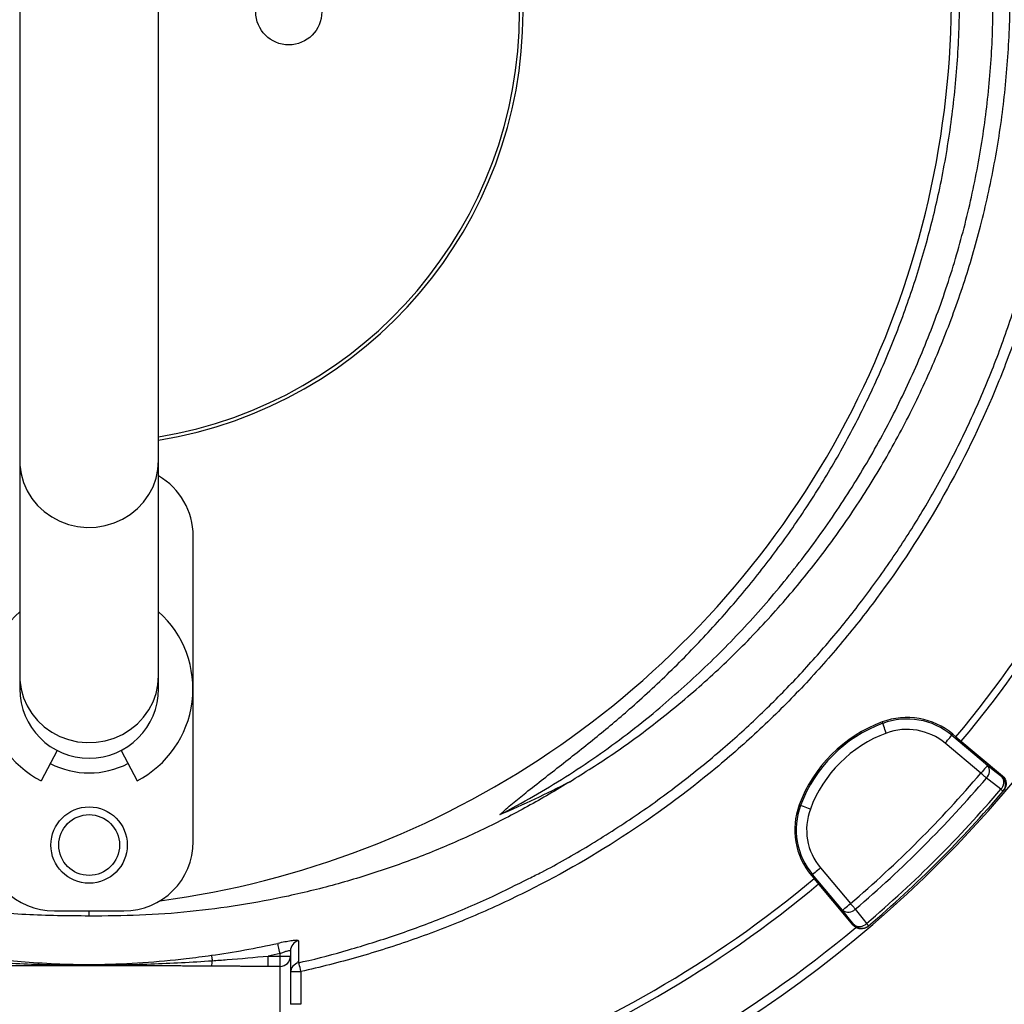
# Model space of a CAD drawing. Header units: millimetres. Extents: x 2251 to 4619, y 1142 to 5848.
# Tile 18 of 24: x 3231 to 3798, y 4090 to 4658. Entities that reach past the tile are written whole.
import ezdxf

# ---------------------------------------------------------------- set-up
doc = ezdxf.new("R2010")
doc.units = ezdxf.units.MM
doc.header["$LTSCALE"] = 2

msp = doc.modelspace()

# ---------------------------------------------------------------- linework, layer by layer
at = {"color": 7, "linetype": 'Continuous', "lineweight": 25}
for p, q in [((3230.69, 4769.11), (3230.69, 4403.74)), ((3310.69, 4403.74), (3310.69, 4769.11)), ((3230.69, 4403.74), (3230.69, 4279.74)), ((3310.69, 4279.74), (3310.69, 4403.74)), ((3330.69, 4184.25), (3330.69, 4360.25)), ((3230.69, 4279.74), (3230.69, 4272.25)), ((3310.69, 4272.25), (3310.69, 4279.74)), ((3727.58, 4253.16), (3727.88, 4252.37)), ((3768.24, 4246.12), (3767.7, 4245.47)), ((3767.7, 4245.47), (3788.28, 4228.2)), ((3768.24, 4246.12), (3770.06, 4244.59)), ((3770.06, 4244.59), (3796.86, 4222.11)), ((3784.42, 4223.61), (3763.84, 4240.88)), ((3252.22, 4236.76), (3243.08, 4219.2)), ((3289.16, 4236.76), (3298.3, 4219.2)), ((3796.55, 4221.74), (3796.86, 4222.11)), ((3797.26, 4213.26), (3797.57, 4213.62)), ((3679.78, 4205.35), (3680.57, 4205.06)), ((3686.82, 4164.69), (3687.47, 4165.24)), ((3688.34, 4162.88), (3686.82, 4164.69)), ((3704.73, 4144.66), (3687.47, 4165.24)), ((3692.06, 4169.09), (3709.33, 4148.51)), ((3710.83, 4136.08), (3688.34, 4162.88)), ((3250.69, 4144.25), (3290.69, 4144.25)), ((3270.69, 4141.32), (3270.69, 4144.25)), ((3710.83, 4136.08), (3711.19, 4136.39)), ((3719.32, 4135.37), (3719.68, 4135.68)), ((3380.69, 4119.75), (3373.85, 4118.3)), ((3380.69, 4118.3), (3380.69, 4119.75)), ((3386.69, 4121.29), (3386.69, 4118.3)), ((3373.85, 4112.32), (3373.85, 4118.3)), ((3373.85, 4118.3), (3380.69, 4118.3)), ((3380.69, 4112.32), (3380.69, 4118.3)), ((3380.69, 4118.3), (3386.69, 4118.3)), ((3386.69, 4118.3), (3386.69, 4090.48)), ((3390.87, 4115.1), (3391.39, 4115.24)), ((3391.36, 4114.47), (3391.36, 4114.46)), ((3380.69, 4112.32), (3373.85, 4112.32)), ((3380.69, 4084.41), (3380.69, 4112.32)), ((3392.69, 4109.39), (3392.69, 4090.48)), ((3392.69, 4090.48), (3386.69, 4090.48))]:
    msp.add_line(p, q, dxfattribs=at)
at = {"color": 8, "linetype": 'Continuous', "lineweight": 25}
msp.add_line((3386.75, 4109.39), (3392.69, 4109.39), dxfattribs=at)
at = {"color": 8, "linetype": 'Continuous', "lineweight": 25, "flags": 128}
for points in [[(3230.69, 4403.74), (3230.78, 4401.17), (3231.49, 4396.07), (3232.9, 4391.11), (3234.99, 4386.38), (3237.71, 4381.95), (3241.02, 4377.92), (3244.87, 4374.34), (3249.17, 4371.29), (3253.85, 4368.82), (3258.84, 4366.97), (3264.04, 4365.78), (3269.35, 4365.26), (3274.69, 4365.44), (3279.96, 4366.29), (3285.07, 4367.82), (3289.91, 4369.98), (3294.42, 4372.75), (3298.5, 4376.07), (3302.08, 4379.88), (3305.11, 4384.12), (3307.52, 4388.71), (3309.27, 4393.57), (3310.33, 4398.61), (3310.69, 4403.74)], [(3230.69, 4279.74), (3230.78, 4277.17), (3231.49, 4272.07), (3232.9, 4267.11), (3234.99, 4262.38), (3237.71, 4257.95), (3241.02, 4253.92), (3244.87, 4250.34), (3249.17, 4247.29), (3253.85, 4244.82), (3258.84, 4242.97), (3264.04, 4241.78), (3269.35, 4241.26), (3274.69, 4241.44), (3279.96, 4242.29), (3285.07, 4243.82), (3289.91, 4245.98), (3294.42, 4248.75), (3298.5, 4252.07), (3302.08, 4255.88), (3305.11, 4260.12), (3307.52, 4264.71), (3309.27, 4269.57), (3310.33, 4274.61), (3310.69, 4279.74)], [(3392.69, 4109.39), (3392.43, 4110.55), (3392.19, 4111.66), (3391.96, 4112.69), (3391.76, 4113.58), (3391.6, 4114.31), (3391.53, 4114.62)]]:
    msp.add_lwpolyline(points, dxfattribs=at)
at = {"color": 7, "linetype": 'Continuous', "lineweight": 25, "flags": 128}
for points in [[(3729.96, 4246.74), (3729.56, 4247.82), (3729.18, 4248.85), (3728.83, 4249.81), (3728.51, 4250.65), (3728.25, 4251.35), (3728.06, 4251.88), (3727.93, 4252.23), (3727.88, 4252.37)], [(3763.84, 4240.88), (3764.58, 4241.75), (3765.29, 4242.6), (3765.94, 4243.38), (3766.52, 4244.07), (3767, 4244.64), (3767.37, 4245.08), (3767.6, 4245.36), (3767.7, 4245.47)], [(3788.28, 4228.2), (3788.18, 4228.09), (3787.94, 4227.81), (3787.58, 4227.38), (3787.1, 4226.8), (3786.52, 4226.11), (3785.87, 4225.33), (3785.16, 4224.49), (3784.42, 4223.61)], [(3788.28, 4228.2), (3792.5, 4224.9), (3796.55, 4221.74)], [(3787.65, 4220.86), (3787.32, 4221.14), (3786.96, 4221.45), (3786.57, 4221.77), (3786.17, 4222.12), (3785.75, 4222.48), (3785.31, 4222.85), (3784.87, 4223.23), (3784.42, 4223.61)], [(3795.92, 4214.4), (3789.23, 4219.62), (3787.65, 4220.86)], [(3797.26, 4213.26), (3797.23, 4213.27), (3797.17, 4213.33), (3797.06, 4213.42), (3796.91, 4213.55), (3796.72, 4213.72), (3796.49, 4213.91), (3796.22, 4214.14), (3795.92, 4214.4)], [(3686.19, 4202.97), (3685.12, 4203.37), (3684.08, 4203.76), (3683.13, 4204.11), (3682.28, 4204.42), (3681.58, 4204.68), (3681.05, 4204.88), (3680.71, 4205.01), (3680.57, 4205.06)], [(3692.06, 4169.09), (3691.18, 4168.36), (3690.34, 4167.65), (3689.56, 4166.99), (3688.87, 4166.41), (3688.29, 4165.93), (3687.86, 4165.57), (3687.58, 4165.33), (3687.47, 4165.24)], [(3704.73, 4144.66), (3704.85, 4144.76), (3705.13, 4144.99), (3705.56, 4145.35), (3706.13, 4145.84), (3706.82, 4146.41), (3707.6, 4147.07), (3708.45, 4147.78), (3709.33, 4148.51)], [(3712.08, 4145.29), (3711.8, 4145.62), (3711.49, 4145.98), (3711.16, 4146.36), (3710.82, 4146.77), (3710.46, 4147.19), (3710.09, 4147.62), (3709.71, 4148.07), (3709.33, 4148.51)], [(3711.19, 4136.39), (3708.03, 4140.43), (3704.73, 4144.66)], [(3712.08, 4145.29), (3717.31, 4138.6), (3718.54, 4137.02)], [(3719.68, 4135.68), (3719.66, 4135.7), (3719.61, 4135.77), (3719.51, 4135.88), (3719.38, 4136.03), (3719.22, 4136.22), (3719.02, 4136.45), (3718.8, 4136.71), (3718.54, 4137.02)], [(3380.69, 4119.75), (3380.46, 4120.82), (3380.23, 4121.85), (3380.02, 4122.81), (3379.83, 4123.68), (3379.67, 4124.4), (3379.55, 4124.98), (3379.46, 4125.37), (3379.41, 4125.58)], [(3341.17, 4118.71), (3341.19, 4118.59), (3341.22, 4118.39), (3341.26, 4118.1), (3341.31, 4117.73), (3341.37, 4117.3), (3341.44, 4116.79), (3341.52, 4116.23), (3341.61, 4115.61)]]:
    msp.add_lwpolyline(points, dxfattribs=at)
at = {"color": 7, "linetype": 'Continuous', "lineweight": 25}
for centre, radius in [((3385.69, 4662.25), 19), ((3270.69, 4182.25), 22), ((3270.69, 4182.25), 17.5)]:
    msp.add_circle(centre, radius, dxfattribs=at)
for centre, radius, start, end in [((3270.69, 4662.25), 250, 279.2069, 80.7931), ((3270.69, 4662.25), 248, 279.2818, 80.7182), ((3241.53, 4671.44), 526, 277.6513, 23.3134), ((3270.69, 4662.25), 693, 181.57108, 267.02226), ((3270.69, 4662.25), 693, 287.0674, 358.42892), ((3270.69, 4662.25), 651, 320.0922, 339.9078), ((3270.69, 4662.25), 655, 320.09164, 339.90836), ((3290.69, 4360.25), 40, 0, 60), ((3270.69, 4272.25), 59.8, 131.9828, 242.5), ((3270.69, 4272.25), 59.8, 297.5, 48.0172), ((3270.69, 4272.25), 40, 180, 0), ((3741.86, 4214.67), 41.05, 50, 110.3486), ((3741.86, 4214.67), 40.2, 50, 110.3486), ((3755.77, 4177.17), 81.05, 110.3486, 159.6514), ((3755.77, 4177.17), 80.2, 110.3486, 159.6514), ((3755.77, 4177.17), 74.21, 110.3486, 159.6514), ((3741.86, 4214.67), 34.21, 50, 110.3486), ((3270.69, 4272.25), 48.49, 242.5, 297.5), ((3783.85, 4224.88), 5.53, 313.336, 36.8975), ((3270.69, 4662.25), 675.51, 310.49145, 319.50855), ((3270.69, 4662.25), 679.76, 310.49145, 319.50855), ((3792.12, 4218.42), 5.53, 313.3559, 36.9034), ((3792.69, 4217.15), 6, 319.565, 50.0167), ((3270.69, 4662.25), 690.24, 310.45336, 319.54664), ((3270.69, 4662.25), 692, 310.45336, 319.54664), ((3718.26, 4191.08), 41.05, 159.6514, 220), ((3718.26, 4191.08), 40.2, 159.6514, 220), ((3718.26, 4191.08), 34.21, 159.6514, 220), ((3250.69, 4184.25), 40, 180, 270), ((3290.69, 4184.25), 40, 270, 0), ((3270.69, 4662.25), 651, 290.0922, 309.9078), ((3270.69, 4662.25), 655, 290.09164, 309.90836), ((3708.05, 4149.09), 5.53, 233.1025, 316.664), ((3714.52, 4140.81), 5.53, 233.0966, 316.6441), ((3715.79, 4140.24), 6, 219.9833, 310.435), ((3270.69, 4662.25), 688, 290.06317, 309.94601), ((3392.67, 4121.28), 5.98, 103.4599, 179.9006), ((3330.71, 4115.37), 10.9, 344.4717, 1.2949), ((3380.7, 4118.31), 5.99, 269.8907, 359.8907), ((3392.69, 4108.57), 6, 102.603, 177.5388)]:
    msp.add_arc(centre, radius, start, end, dxfattribs=at)
msp.add_ellipse((3241.53, 4864.22), major_axis=(0, 719.45), ratio=0.963433, start_param=3.53523, end_param=3.598839, dxfattribs=at)
for points, knots in [([(3316.52, 5845.27), (3335.38, 5846.04), (3373.15, 5847.59), (3429.89, 5846.53), (3486.54, 5843), (3542.93, 5836.79), (3597.13, 5828.24), (3649.08, 5817.62), (3698.78, 5805.26), (3747.91, 5790.8), (3796.86, 5774.11), (3845.53, 5755.13), (3893.81, 5733.83), (3941.12, 5710.46), (3987.83, 5684.78), (4033.82, 5656.75), (4078.98, 5626.36), (4122.72, 5593.97), (4165.43, 5559.28), (4206.94, 5522.22), (4247.14, 5482.85), (4285.54, 5441.72), (4321.74, 5399.43), (4355.75, 5356.12), (4387.59, 5311.9), (4417.57, 5266.41), (4445.9, 5219.26), (4472.46, 5170.49), (4497.14, 5120.14), (4519.65, 5068.77), (4539.75, 5017), (4557.46, 4964.93), (4572.86, 4912.66), (4586.07, 4859.8), (4597.18, 4805.93), (4606.07, 4751.12), (4612.68, 4695.43), (4616.92, 4639.52), (4618.79, 4582.28), (4618.11, 4523.83), (4614.7, 4464.27), (4608.57, 4404.93), (4599.75, 4345.93), (4588.26, 4287.39), (4576.47, 4239.11), (4567.75, 4208.02), (4564.05, 4195.52), (4562.8, 4191.36), (4560.83, 4184.83), (4553.12, 4159.86), (4538.76, 4117.35), (4517.26, 4061.49), (4493.48, 4006.56), (4468.97, 3955.87), (4444.23, 3909.28), (4419.66, 3866.62), (4393.65, 3824.82), (4366.06, 3783.68), (4336.88, 3743.27), (4306.11, 3703.63), (4273.97, 3665.09), (4241.91, 3629.25), (4210.15, 3595.98), (4178.82, 3565.19), (4146.43, 3535.53), (4112.68, 3506.92), (4077.53, 3479.5), (4041.06, 3453.28), (4003.56, 3428.56), (3969.52, 3407.8), (3938.99, 3391.11), (3912.53, 3377.53), (3886.04, 3363.84), (3860.4, 3348.39), (3836.11, 3330.71), (3821.32, 3317.25), (3813.93, 3310.53)], [0, 0, 0, 0, 0.015678, 0.031382, 0.047095, 0.062799, 0.078477, 0.092641, 0.106817, 0.120993, 0.135157, 0.149749, 0.164356, 0.178962, 0.193555, 0.208605, 0.223671, 0.238737, 0.253788, 0.269348, 0.284923, 0.3005, 0.316061, 0.331131, 0.346213, 0.361296, 0.376365, 0.391873, 0.407396, 0.422918, 0.438426, 0.453496, 0.468578, 0.483661, 0.49873, 0.514238, 0.52976, 0.545282, 0.56079, 0.577297, 0.593804, 0.610312, 0.626819, 0.643326, 0.659833, 0.668077, 0.670137, 0.670653, 0.671683, 0.675804, 0.692358, 0.708926, 0.725494, 0.742048, 0.755666, 0.769292, 0.782918, 0.796536, 0.810418, 0.824307, 0.838197, 0.852079, 0.86423, 0.876389, 0.888545, 0.900693, 0.913117, 0.925551, 0.937985, 0.95041, 0.958641, 0.966875, 0.975108, 0.9834, 0.991708, 1, 1, 1, 1]), ([(3809.78, 3314.86), (3809.78, 3314.86), (3830.54, 3337.96), (3856.05, 3351.62), (3881.23, 3368.32), (3908.16, 3382.01), (3935.29, 3395.97), (3965.95, 3412.64), (3999.49, 3433.1), (4035.99, 3457.07), (4071.5, 3482.49), (4106.29, 3509.45), (4140.22, 3538.03), (4173.26, 3568.17), (4205.2, 3599.48), (4237.07, 3632.85), (4268.81, 3668.29), (4300.24, 3705.92), (4330.37, 3744.59), (4359.34, 3784.51), (4387.09, 3825.68), (4413.56, 3868.07), (4438.54, 3911.35), (4463.49, 3958.29), (4488.03, 4009.06), (4511.72, 4063.75), (4533.12, 4119.38), (4547.42, 4161.71), (4555.11, 4186.58), (4557.07, 4193.09), (4558.31, 4197.23), (4562, 4209.67), (4570.68, 4240.61), (4582.41, 4288.68), (4593.85, 4346.95), (4602.63, 4405.68), (4608.73, 4464.75), (4612.12, 4524.04), (4612.8, 4581.7), (4611, 4637.62), (4607, 4691.71), (4600.77, 4745.59), (4592.23, 4799.67), (4581.3, 4853.85), (4567.93, 4908.05), (4552.25, 4961.62), (4534.48, 5013.97), (4514.7, 5065.02), (4493.02, 5114.74), (4469.29, 5163.51), (4443.32, 5211.71), (4415.04, 5259.21), (4384.47, 5305.91), (4351.93, 5351.27), (4317.82, 5394.75), (4282.28, 5436.35), (4245.39, 5476.04), (4206.82, 5514.09), (4166.15, 5550.78), (4123.37, 5585.91), (4078.5, 5619.39), (4032.14, 5650.75), (3985.8, 5679.04), (3939.71, 5704.42), (3894.07, 5727.08), (3847.5, 5747.8), (3799.65, 5766.71), (3750.53, 5783.71), (3700.2, 5798.69), (3649.27, 5811.47), (3596.37, 5822.31), (3541.52, 5830.95), (3484.77, 5837.16), (3427.76, 5840.63), (3370.67, 5841.6), (3332.68, 5839.95), (3313.7, 5839.12)], [0, 0, 0, 0, 0.008238, 0.016491, 0.024728, 0.033201, 0.041676, 0.050147, 0.062264, 0.07439, 0.086516, 0.098634, 0.111042, 0.12346, 0.135879, 0.148291, 0.161896, 0.175508, 0.189121, 0.202725, 0.216592, 0.230468, 0.244344, 0.258211, 0.274748, 0.2913, 0.307851, 0.324388, 0.328505, 0.329535, 0.330049, 0.332107, 0.340339, 0.356823, 0.373307, 0.38979, 0.406274, 0.422758, 0.439242, 0.45429, 0.469351, 0.484412, 0.49946, 0.514945, 0.530445, 0.545946, 0.561431, 0.576479, 0.59154, 0.606601, 0.621649, 0.637135, 0.652636, 0.668136, 0.683622, 0.698655, 0.713702, 0.728747, 0.743778, 0.759305, 0.774849, 0.790393, 0.80592, 0.820058, 0.834209, 0.848359, 0.862497, 0.877063, 0.891643, 0.906224, 0.92079, 0.936614, 0.952465, 0.968325, 0.984176, 1, 1, 1, 1]), ([(3754.04, 4955.93), (3765.75, 4936.65), (3776.24, 4916.78), (3790.19, 4886.1), (3794.54, 4875.72), (3800.61, 4859.94), (3802.55, 4854.65), (3806.27, 4844.05), (3808.04, 4838.73), (3816.51, 4812.07), (3821.97, 4790.48), (3830.34, 4746.8), (3833.24, 4724.71), (3835.23, 4696.77), (3835.54, 4691.17), (3836.01, 4679.93), (3836.15, 4674.29), (3836.35, 4657.41), (3836.14, 4646.2), (3834.52, 4612.73), (3832.14, 4590.61), (3824.79, 4546.74), (3819.82, 4524.99), (3811.94, 4498.05), (3810.28, 4492.67), (3806.8, 4481.95), (3804.98, 4476.62), (3799.3, 4460.77), (3795.22, 4450.36), (3782.09, 4419.59), (3772.18, 4399.68), (3750.03, 4361.07), (3737.79, 4342.38), (3721, 4319.79), (3717.57, 4315.31), (3710.58, 4306.48), (3707.03, 4302.13), (3696.19, 4289.22), (3688.72, 4280.85), (3673.29, 4264.56), (3665.33, 4256.65), (3653.03, 4245.12), (3648.87, 4241.33), (3640.43, 4233.88), (3636.14, 4230.21), (3614.52, 4212.24), (3596.52, 4199.02), (3559.18, 4174.82), (3539.83, 4163.84), (3509.78, 4149.07), (3499.6, 4144.42), (3484.05, 4137.9), (3478.82, 4135.79), (3468.3, 4131.74), (3457.72, 4127.85), (3447.03, 4124.27), (3436.29, 4120.86), (3430.89, 4119.23), (3414.63, 4114.59), (3403.7, 4111.82), (3392.69, 4109.39)], [0, 0, 0, 0, 0.0625, 0.0625, 0.09375, 0.09375, 0.109375, 0.109375, 0.125, 0.125, 0.1875, 0.1875, 0.25, 0.25, 0.265625, 0.265625, 0.28125, 0.28125, 0.3125, 0.3125, 0.375, 0.375, 0.4375, 0.4375, 0.453125, 0.453125, 0.46875, 0.46875, 0.5, 0.5, 0.5625, 0.5625, 0.625, 0.625, 0.640625, 0.640625, 0.65625, 0.65625, 0.6875, 0.6875, 0.71875, 0.71875, 0.734375, 0.734375, 0.75, 0.75, 0.8125, 0.8125, 0.875, 0.875, 0.90625, 0.90625, 0.921875, 0.921875, 0.9375, 0.953125, 0.953125, 0.96875, 0.96875, 1, 1, 1, 1]), ([(3523.97, 4162.98), (3526.48, 4164.2), (3538.26, 4169.93), (3558.81, 4181.85), (3585.45, 4198.78), (3611.26, 4217.5), (3635.28, 4237.03), (3657.51, 4257.23), (3678.09, 4277.98), (3697.63, 4299.86), (3716.4, 4323.24), (3734.21, 4348.05), (3750.91, 4374.27), (3766.29, 4401.64), (3780.22, 4430.1), (3792.64, 4459.58), (3803.25, 4489.44), (3812.08, 4519.56), (3819.16, 4549.83), (3824.61, 4580.74), (3828.33, 4612.22), (3830.28, 4644.15), (3830.4, 4675.83), (3828.75, 4707.16), (3825.4, 4738.04), (3820.3, 4768.98), (3813.39, 4799.88), (3804.65, 4830.63), (3795.48, 4857.06), (3786.59, 4879.31), (3778.51, 4897.6), (3769.75, 4915.62), (3760, 4934.11), (3752.76, 4946.35), (3748.92, 4952.83)], [0, 0, 0, 0, 0.009081, 0.042659, 0.077208, 0.111785, 0.146335, 0.17791, 0.209485, 0.241408, 0.27333, 0.307026, 0.340748, 0.374444, 0.409119, 0.443823, 0.478498, 0.512194, 0.545916, 0.579611, 0.614288, 0.648992, 0.683669, 0.717337, 0.751031, 0.784699, 0.819347, 0.854024, 0.888673, 0.910324, 0.931976, 0.953739, 0.975501, 1, 1, 1, 1]), ([(3547.54, 4218.68), (3556.07, 4224.03), (3573.14, 4234.74), (3598.59, 4253.45), (3623.96, 4274.51), (3648.86, 4298.21), (3672.15, 4323.43), (3693.68, 4350.03), (3713.55, 4378.13), (3731.62, 4407.71), (3747.85, 4438.67), (3762.03, 4470.59), (3774.11, 4503.28), (3784.23, 4537.24), (3792.17, 4572.45), (3797.81, 4608.82), (3800.97, 4645.5), (3801.63, 4682.27), (3799.75, 4719.14), (3795.2, 4756), (3788.02, 4792.73), (3778.25, 4828.93), (3766.79, 4862.85), (3757.41, 4884.18), (3753.07, 4894.04)], [0, 0, 0, 0, 0.038473, 0.076945, 0.120869, 0.164933, 0.20905, 0.253124, 0.297055, 0.342211, 0.387503, 0.432846, 0.478147, 0.523311, 0.571153, 0.619154, 0.667207, 0.715204, 0.763043, 0.811658, 0.86044, 0.90928, 0.958066, 1, 1, 1, 1]), ([(3597.65, 4259.81), (3607.04, 4267.97), (3625.82, 4284.27), (3651.74, 4311), (3675.86, 4339.22), (3697.91, 4369), (3717.84, 4400.13), (3735.54, 4432.49), (3750.94, 4465.94), (3763.96, 4500.31), (3774.55, 4535.46), (3782.65, 4571.22), (3788.24, 4607.42), (3791.28, 4643.91), (3791.76, 4680.51), (3789.67, 4717.06), (3785.04, 4753.39), (3777.88, 4789.33), (3768.17, 4824.71), (3756.79, 4857.84), (3747.51, 4878.68), (3743.22, 4888.31)], [0, 0, 0, 0, 0.053024, 0.106046, 0.15907, 0.212092, 0.265116, 0.318138, 0.371161, 0.424184, 0.477207, 0.530229, 0.583253, 0.636275, 0.689299, 0.742321, 0.795345, 0.848367, 0.901391, 0.954413, 1, 1, 1, 1]), ([(3507.39, 4199.79), (3509.76, 4201.96), (3514.51, 4206.29), (3526.45, 4215.73), (3542.77, 4228.47), (3563.37, 4244.69), (3584.86, 4262.76), (3606.76, 4283.19), (3628.91, 4306.03), (3649.81, 4330.05), (3669.33, 4355.17), (3687.45, 4381.54), (3704.03, 4409.16), (3719.04, 4437.98), (3732.31, 4467.69), (3743.79, 4498.15), (3753.4, 4529.18), (3761.38, 4561.88), (3767.38, 4596.27), (3771.18, 4632.26), (3772.55, 4668.47), (3771.49, 4704.64), (3767.99, 4740.52), (3762.01, 4775.97), (3753.72, 4810.93), (3742.87, 4845.19), (3734.36, 4868.73), (3728.85, 4880.49), (3728.42, 4881.41)], [0, 0, 0, 0, 0.012652, 0.025321, 0.058969, 0.09264, 0.126298, 0.167026, 0.207849, 0.248693, 0.289493, 0.330201, 0.371721, 0.413392, 0.455141, 0.496888, 0.538556, 0.580073, 0.626334, 0.672756, 0.719232, 0.765654, 0.811915, 0.857828, 0.903899, 0.950023, 0.996093, 1, 1, 1, 1]), ([(3507.39, 4199.79), (3513.91, 4203.17), (3532.92, 4213.58), (3563.4, 4232.9), (3586.44, 4250.46), (3597.65, 4259.81)], [0.78605332, 0.78605332, 0.78605332, 0.78605332, 0.7997499, 0.82649324, 0.85323657, 0.85323657, 0.85323657, 0.85323657]), ([(3796.86, 4222.11), (3797.16, 4221.85), (3797.44, 4221.57), (3797.93, 4220.96), (3798.15, 4220.62), (3798.51, 4219.92), (3798.65, 4219.56), (3798.87, 4218.8), (3798.95, 4218.4), (3799.01, 4217.62), (3799.01, 4217.23), (3798.92, 4216.44), (3798.83, 4216.05), (3798.59, 4215.3), (3798.43, 4214.94), (3798.05, 4214.25), (3797.82, 4213.92), (3797.57, 4213.62)], [0, 0, 0, 0, 0.125, 0.125, 0.25, 0.25, 0.375, 0.375, 0.5, 0.5, 0.625, 0.625, 0.75, 0.75, 0.875, 0.875, 1, 1, 1, 1]), ([(3270.69, 4141.32), (3258.51, 4141.42), (3234.14, 4141.62), (3197.46, 4145.22), (3160.87, 4151.34), (3125.16, 4160.08), (3090.73, 4171.15), (3057.52, 4184.5), (3025.01, 4200.11), (3004.23, 4212.49), (2993.84, 4218.68)], [0, 0, 0, 0, 0.12552, 0.25104, 0.379214, 0.507389, 0.629316, 0.751243, 0.875621, 1, 1, 1, 1]), ([(3547.54, 4218.68), (3547.19, 4218.45), (3538.73, 4213.19), (3521.84, 4203.36), (3496.3, 4190.34), (3469.82, 4178.66), (3442.44, 4168.41), (3414.25, 4159.68), (3385.85, 4152.65), (3357.35, 4147.31), (3328.71, 4143.62), (3299.79, 4141.43), (3280.39, 4141.36), (3270.69, 4141.32)], [0, 0, 0, 0, 0.004301, 0.102556, 0.200887, 0.299141, 0.400327, 0.501599, 0.602786, 0.701453, 0.80012, 0.90006, 1, 1, 1, 1]), ([(3391.35, 4114.5), (3392.24, 4114.69), (3402.02, 4116.72), (3420.7, 4121.87), (3447.74, 4130.21), (3475.4, 4140.51), (3501.07, 4151.38), (3517.06, 4159.48), (3523.97, 4162.98)], [0, 0, 0, 0, 0.018753, 0.206915, 0.405247, 0.613949, 0.833182, 1, 1, 1, 1]), ([(3719.32, 4135.37), (3719.01, 4135.11), (3718.69, 4134.89), (3718.01, 4134.51), (3717.64, 4134.35), (3716.89, 4134.1), (3716.5, 4134.02), (3715.72, 4133.93), (3715.32, 4133.92), (3714.54, 4133.99), (3714.15, 4134.06), (3713.39, 4134.28), (3713.02, 4134.43), (3712.32, 4134.79), (3711.99, 4135), (3711.37, 4135.5), (3711.08, 4135.77), (3710.83, 4136.08)], [0, 0, 0, 0, 0.125, 0.125, 0.25, 0.25, 0.375, 0.375, 0.5, 0.5, 0.625, 0.625, 0.75, 0.75, 0.875, 0.875, 1, 1, 1, 1]), ([(3341.17, 4118.71), (3347.57, 4119.67), (3360.39, 4121.6), (3373.07, 4124.25), (3379.41, 4125.58)], [0, 0, 0, 0, 0.499638, 1, 1, 1, 1]), ([(3391.28, 4127.09), (3391.22, 4127.17), (3391.08, 4127.35), (3389.69, 4127.36), (3387.02, 4127.04), (3383.44, 4126.43), (3380.75, 4125.86), (3379.41, 4125.58)], [0, 0, 0, 0, 0.13951, 0.349184, 0.563813, 0.782195, 1, 1, 1, 1]), ([(3200.21, 4118.71), (3206.18, 4117.92), (3218.14, 4116.34), (3236.86, 4114.64), (3256.34, 4113.52), (3278.28, 4113.29), (3301.72, 4114.34), (3323.2, 4116.32), (3336.34, 4118.07), (3341.17, 4118.71)], [0, 0, 0, 0, 0.127696, 0.255421, 0.39886, 0.542133, 0.719376, 0.896664, 1, 1, 1, 1]), ([(3380.69, 4119.75), (3381.36, 4120.03), (3382.7, 4120.6), (3384.52, 4121.22), (3385.88, 4121.55), (3386.59, 4121.55), (3386.66, 4121.37), (3386.69, 4121.29)], [0, 0, 0, 0, 0.226142, 0.44718, 0.658822, 0.863143, 1, 1, 1, 1]), ([(3199.77, 4115.61), (3205.67, 4115.21), (3211.58, 4114.85), (3223.39, 4114.23), (3229.3, 4113.97), (3241.12, 4113.53), (3247.03, 4113.37), (3258.86, 4113.14), (3264.78, 4113.08), (3276.61, 4113.08), (3282.53, 4113.14), (3294.35, 4113.37), (3300.26, 4113.53), (3312.08, 4113.97), (3317.99, 4114.23), (3329.8, 4114.85), (3335.71, 4115.21), (3341.61, 4115.61)], [0, 0, 0, 0, 0.125, 0.125, 0.25, 0.25, 0.375, 0.375, 0.5, 0.5, 0.625, 0.625, 0.75, 0.75, 0.875, 0.875, 1, 1, 1, 1]), ([(3341.61, 4115.61), (3344.47, 4115.81), (3355.23, 4116.55), (3365.97, 4117.56), (3373.85, 4118.3)], [0, 0, 0, 0, 0.265989, 1, 1, 1, 1]), ([(3341.21, 4112.45), (3340.15, 4112.45), (3337.96, 4112.47), (3334.6, 4112.49), (3331.08, 4112.51), (3327.39, 4112.53), (3322.01, 4112.56), (3314.85, 4112.59), (3303.09, 4112.64), (3291.27, 4112.68), (3279.5, 4112.71), (3270.67, 4112.72), (3261.85, 4112.71), (3250.09, 4112.68), (3238.26, 4112.64), (3226.52, 4112.59), (3218.54, 4112.55), (3211.6, 4112.52), (3205.73, 4112.48), (3201.97, 4112.46), (3200.17, 4112.45)], [0, 0, 0, 0, 0.022719, 0.046582, 0.071589, 0.09774, 0.125036, 0.186114, 0.250071, 0.375092, 0.437604, 0.500132, 0.562638, 0.62512, 0.750066, 0.813982, 0.875017, 0.919854, 0.961514, 1, 1, 1, 1]), ([(3373.85, 4112.32), (3373.11, 4112.32), (3371.62, 4112.32), (3369.37, 4112.32), (3367.08, 4112.33), (3364.74, 4112.33), (3362.37, 4112.34), (3359.96, 4112.35), (3356.6, 4112.36), (3352.23, 4112.38), (3346.79, 4112.41), (3343.1, 4112.43), (3341.21, 4112.45)], [0, 0, 0, 0, 0.067781, 0.136771, 0.206972, 0.278388, 0.351022, 0.424878, 0.499957, 0.659943, 0.826617, 1, 1, 1, 1])]:
    msp.add_open_spline(points, degree=3, knots=knots, dxfattribs=at)
at = {"color": 8, "linetype": 'Continuous', "lineweight": 25}
msp.add_open_spline([(3391.28, 4127.09), (3391.28, 4124.69), (3391.28, 4119.88), (3391.31, 4116.1), (3391.33, 4114.42), (3391.35, 4114.46), (3391.36, 4114.47)], degree=3, knots=[0, 0, 0, 0, 0.296291, 0.592872, 0.830986, 1, 1, 1, 1], dxfattribs=at)

doc.saveas('drawing.dxf')
